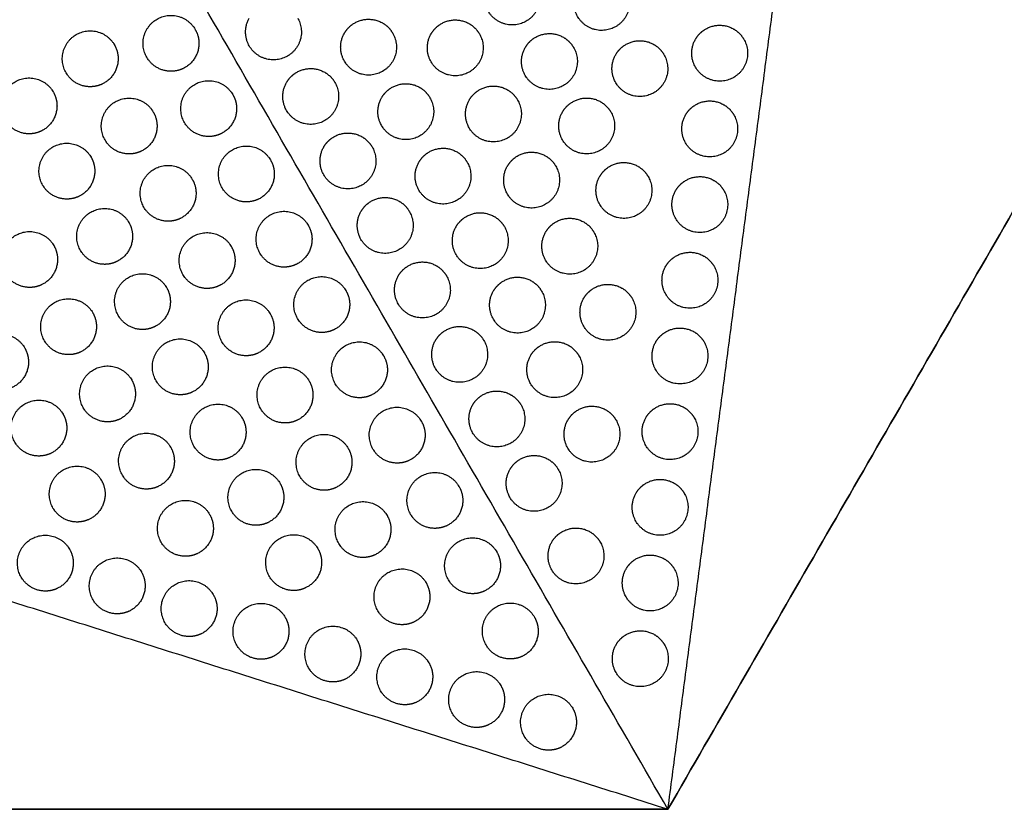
# Model space of a CAD drawing. Header units: millimetres. Extents: x -125 to 375, y 0 to 433.
# Tile 25 of 45: x 180 to 286, y 0 to 85. Entities that reach past the tile are written whole.
import ezdxf

# ---------------------------------------------------------------- set-up
doc = ezdxf.new("R2010")
doc.units = ezdxf.units.MM
doc.layers.add('Layer 01', color=18, linetype='Continuous', true_color=0x000000)

msp = doc.modelspace()

# ---------------------------------------------------------------- linework, layer by layer
at = {"layer": 'Layer 01'}
msp.add_line((250, 0), (250, 0, 74), dxfattribs=at)
for points in [[(250, 0, 76), (187.5, 108.25, 76), (125, 216.51, 76)], [(250, 0), (312.5, 108.25), (375, 216.51)], [(375, 216.51, 76), (312.5, 108.25, 76), (250, 0, 76)], [(250, 0, 76), (257.61, 58.03, 81.5), (265.22, 116.06, 87)], [(250, 0, 76), (179.06, 22.43, 81.5), (108.13, 44.85, 87)], [(0, 0), (125, 0), (250, 0)], [(250, 0, 76), (125, 0, 76), (0, 0, 76)], [(250, 0, 74), (250, 0, 75), (250, 0, 76)]]:
    msp.add_open_spline(points, degree=2, dxfattribs=at)
at = {"layer": 'Layer 01', "extrusion": (0.132203, 0.076328, -0.988279)}
for points in [[(235.87, 88.76, 80.96), (237.37, 86.16, 80.96), (234.77, 84.66, 80.5), (232.17, 83.16, 80.04), (230.67, 85.76, 80.04), (229.8, 87.26, 80.04), (230.67, 88.76, 80.27)], [(245.48, 88.17, 82.21), (246.98, 85.57, 82.21), (244.38, 84.07, 81.74), (241.79, 82.57, 81.28), (240.29, 85.17, 81.28), (239.42, 86.67, 81.28), (240.29, 88.17, 81.51)], [(210.22, 85, 77.24), (211.72, 82.41, 77.24), (209.12, 80.91, 76.78), (206.52, 79.41, 76.32), (205.02, 82, 76.32), (204.16, 83.5, 76.32), (205.02, 85, 76.55)], [(220.43, 83.37, 78.48), (221.93, 80.77, 78.48), (219.34, 79.27, 78.02), (216.74, 77.77, 77.56), (215.24, 80.37, 77.56), (214.37, 81.87, 77.56), (215.24, 83.37, 77.79)], [(229.75, 83.29, 79.72), (231.25, 80.7, 79.72), (228.65, 79.2, 79.26), (226.05, 77.7, 78.8), (224.55, 80.29, 78.8), (223.69, 81.79, 78.8), (224.55, 83.29, 79.03)], [(258.16, 82.72, 83.48), (259.66, 80.12, 83.48), (257.06, 78.62, 83.02), (254.46, 77.12, 82.55), (252.96, 79.72, 82.55), (252.09, 81.22, 82.55), (252.96, 82.72, 82.78)], [(239.87, 81.83, 80.96), (241.37, 79.24, 80.96), (238.77, 77.74, 80.5), (236.17, 76.24, 80.04), (234.67, 78.83, 80.04), (233.8, 80.33, 80.04), (234.67, 81.83, 80.27)], [(249.58, 81.06, 82.21), (251.08, 78.47, 82.21), (248.48, 76.97, 81.74), (245.89, 75.47, 81.28), (244.39, 78.06, 81.28), (243.52, 79.56, 81.28), (244.39, 81.06, 81.51)], [(214.22, 78.08, 77.24), (215.72, 75.48, 77.24), (213.12, 73.98, 76.78), (210.52, 72.48, 76.32), (209.02, 75.08, 76.32), (208.16, 76.58, 76.32), (209.02, 78.08, 76.55)], [(224.43, 76.44, 78.48), (225.93, 73.84, 78.48), (223.34, 72.34, 78.02), (220.74, 70.84, 77.56), (219.24, 73.44, 77.56), (218.37, 74.94, 77.56), (219.24, 76.44, 77.79)], [(233.85, 76.19, 79.72), (235.35, 73.6, 79.72), (232.75, 72.1, 79.26), (230.15, 70.6, 78.8), (228.65, 73.19, 78.8), (227.79, 74.69, 78.8), (228.65, 76.19, 79.03)], [(243.87, 74.91, 80.96), (245.37, 72.31, 80.96), (242.77, 70.81, 80.5), (240.17, 69.31, 80.04), (238.67, 71.91, 80.04), (237.8, 73.41, 80.04), (238.67, 74.91, 80.27)], [(257.09, 74.59, 82.71), (258.59, 71.99, 82.71), (255.99, 70.49, 82.25), (253.39, 68.99, 81.78), (251.89, 71.59, 81.78), (251.03, 73.09, 81.78), (251.89, 74.59, 82.01)], [(218.22, 71.15, 77.24), (219.72, 68.55, 77.24), (217.12, 67.05, 76.78), (214.52, 65.55, 76.32), (213.02, 68.15, 76.32), (212.16, 69.65, 76.32), (213.02, 71.15, 76.55)], [(228.43, 69.51, 78.48), (229.93, 66.92, 78.48), (227.34, 65.42, 78.02), (224.74, 63.92, 77.56), (223.24, 66.51, 77.56), (222.37, 68.01, 77.56), (223.24, 69.51, 77.79)], [(237.95, 69.09, 79.72), (239.45, 66.49, 79.72), (236.85, 64.99, 79.26), (234.25, 63.49, 78.8), (232.75, 66.09, 78.8), (231.89, 67.59, 78.8), (232.75, 69.09, 79.03)], [(247.87, 67.98, 80.96), (249.37, 65.38, 80.96), (246.77, 63.88, 80.5), (244.17, 62.38, 80.04), (242.67, 64.98, 80.04), (241.8, 66.48, 80.04), (242.67, 67.98, 80.27)], [(256.02, 66.46, 81.94), (257.52, 63.86, 81.94), (254.93, 62.36, 81.48), (252.33, 60.86, 81.01), (250.83, 63.46, 81.01), (249.96, 64.96, 81.01), (250.83, 66.46, 81.24)], [(222.22, 64.22, 77.24), (223.72, 61.62, 77.24), (221.12, 60.12, 76.78), (218.52, 58.62, 76.32), (217.02, 61.22, 76.32), (216.16, 62.72, 76.32), (217.02, 64.22, 76.55)], [(232.43, 62.59, 78.48), (233.93, 59.99, 78.48), (231.34, 58.49, 78.02), (228.74, 56.99, 77.56), (227.24, 59.59, 77.56), (226.37, 61.09, 77.56), (227.24, 62.59, 77.79)], [(242.05, 61.99, 79.72), (243.55, 59.39, 79.72), (240.95, 57.89, 79.26), (238.35, 56.39, 78.8), (236.85, 58.99, 78.8), (235.99, 60.49, 78.8), (236.85, 61.99, 79.03)], [(254.96, 58.33, 81.17), (256.46, 55.73, 81.17), (253.86, 54.23, 80.7), (251.26, 52.73, 80.24), (249.76, 55.33, 80.24), (248.9, 56.83, 80.24), (249.76, 58.33, 80.47)], [(226.22, 57.29, 77.24), (227.72, 54.69, 77.24), (225.12, 53.19, 76.78), (222.52, 51.69, 76.32), (221.02, 54.29, 76.32), (220.16, 55.79, 76.32), (221.02, 57.29, 76.55)], [(236.43, 55.66, 78.48), (237.93, 53.06, 78.48), (235.34, 51.56, 78.02), (232.74, 50.06, 77.56), (231.24, 52.66, 77.56), (230.37, 54.16, 77.56), (231.24, 55.66, 77.79)], [(246.15, 54.89, 79.72), (247.65, 52.29, 79.72), (245.05, 50.79, 79.26), (242.45, 49.29, 78.8), (240.95, 51.89, 78.8), (240.09, 53.39, 78.8), (240.95, 54.89, 79.03)], [(230.22, 50.36, 77.24), (231.72, 47.77, 77.24), (229.12, 46.27, 76.78), (226.52, 44.77, 76.32), (225.02, 47.36, 76.32), (224.16, 48.86, 76.32), (225.02, 50.36, 76.55)], [(253.89, 50.2, 80.4), (255.39, 47.6, 80.4), (252.79, 46.1, 79.93), (250.19, 44.6, 79.47), (248.69, 47.2, 79.47), (247.83, 48.7, 79.47), (248.69, 50.2, 79.7)], [(240.43, 48.73, 78.48), (241.93, 46.13, 78.48), (239.34, 44.63, 78.02), (236.74, 43.13, 77.56), (235.24, 45.73, 77.56), (234.37, 47.23, 77.56), (235.24, 48.73, 77.79)], [(234.22, 43.44, 77.24), (235.72, 40.84, 77.24), (233.12, 39.34, 76.78), (230.52, 37.84, 76.32), (229.02, 40.44, 76.32), (228.16, 41.94, 76.32), (229.02, 43.44, 76.55)], [(244.43, 41.8, 78.48), (245.93, 39.2, 78.48), (243.34, 37.7, 78.02), (240.74, 36.2, 77.56), (239.24, 38.8, 77.56), (238.37, 40.3, 77.56), (239.24, 41.8, 77.79)], [(252.82, 42.07, 79.63), (254.32, 39.47, 79.63), (251.73, 37.97, 79.16), (249.13, 36.47, 78.7), (247.63, 39.07, 78.7), (246.76, 40.57, 78.7), (247.63, 42.07, 78.93)], [(238.22, 36.51, 77.24), (239.72, 33.91, 77.24), (237.12, 32.41, 76.78), (234.52, 30.91, 76.32), (233.02, 33.51, 76.32), (232.16, 35.01, 76.32), (233.02, 36.51, 76.55)], [(251.76, 33.94, 78.86), (253.26, 31.34, 78.86), (250.66, 29.84, 78.39), (248.06, 28.34, 77.93), (246.56, 30.94, 77.93), (245.7, 32.44, 77.93), (246.56, 33.94, 78.16)], [(242.72, 28.71, 77.24), (244.22, 26.12, 77.24), (241.62, 24.62, 76.78), (239.02, 23.12, 76.32), (237.52, 25.71, 76.32), (236.66, 27.21, 76.32), (237.52, 28.71, 76.55)], [(250.69, 25.81, 78.09), (252.19, 23.21, 78.09), (249.59, 21.71, 77.62), (247, 20.21, 77.16), (245.5, 22.81, 77.16), (244.63, 24.31, 77.16), (245.5, 25.81, 77.39)], [(249.63, 17.68, 77.32), (251.13, 15.08, 77.32), (248.53, 13.58, 76.85), (245.93, 12.08, 76.39), (244.43, 14.68, 76.39), (243.56, 16.18, 76.39), (244.43, 17.68, 76.62)]]:
    msp.add_rational_spline(points, [1, 0.707106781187, 1, 0.707106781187, 1, 0.807007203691, 0.868347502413], degree=2, knots=[0, 0, 0, 6.035579, 6.035579, 12.071157, 12.071157, 16.048112, 16.048112, 16.048112], dxfattribs=at)
at = {"layer": 'Layer 01', "extrusion": (0.09428, 0.054433, 0.994056)}
for points, weights, knots in [([(196.61, 79.28, 76.72), (194.87, 79.28, 76.89), (194.01, 80.78, 76.89), (192.51, 83.38, 76.89), (195.11, 84.88, 76.56), (197.7, 86.38, 76.23), (199.2, 83.78, 76.23)], [0.868347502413, 0.807007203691, 1, 0.707106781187, 1, 0.707106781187, 1], [5.529659, 5.529659, 5.529659, 9.49499, 9.49499, 15.512927, 15.512927, 21.530864, 21.530864, 21.530864]), ([(187.93, 77.62, 77.64), (186.2, 77.62, 77.8), (185.33, 79.12, 77.8), (183.83, 81.72, 77.8), (186.43, 83.22, 77.47), (189.03, 84.72, 77.14), (190.53, 82.12, 77.14)], [0.868347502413, 0.807007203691, 1, 0.707106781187, 1, 0.707106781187, 1], [5.529659, 5.529659, 5.529659, 9.49499, 9.49499, 15.512927, 15.512927, 21.530864, 21.530864, 21.530864]), ([(181.36, 72.56, 78.54), (179.63, 72.56, 78.7), (178.76, 74.06, 78.7), (177.26, 76.66, 78.7), (179.86, 78.16, 78.37), (182.46, 79.66, 78.04), (183.96, 77.06, 78.04)], [0.868347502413, 0.807007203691, 1, 0.707106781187, 1, 0.707106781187, 1], [5.529659, 5.529659, 5.529659, 9.49499, 9.49499, 15.512927, 15.512927, 21.530864, 21.530864, 21.530864]), ([(200.66, 72.27, 76.72), (198.92, 72.27, 76.89), (198.06, 73.77, 76.89), (196.56, 76.37, 76.89), (199.16, 77.87, 76.56), (201.75, 79.37, 76.23), (203.25, 76.77, 76.23)], [0.868347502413, 0.807007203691, 1, 0.707106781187, 1, 0.707106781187, 1], [5.529659, 5.529659, 5.529659, 9.49499, 9.49499, 15.512927, 15.512927, 21.530864, 21.530864, 21.530864]), ([(192.11, 70.4, 77.64), (190.38, 70.4, 77.8), (189.52, 71.9, 77.8), (188.02, 74.49, 77.8), (190.61, 75.99, 77.47), (193.21, 77.49, 77.14), (194.71, 74.9, 77.14)], [0.868347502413, 0.807007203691, 1, 0.707106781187, 1, 0.707106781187, 1], [5.529659, 5.529659, 5.529659, 9.49499, 9.49499, 15.512927, 15.512927, 21.530864, 21.530864, 21.530864]), ([(184.36, 75.56, 78.09), (184.36, 73.83, 78.18), (182.86, 72.96, 78.37), (182.16, 72.56, 78.46), (181.36, 72.56, 78.54)], [0.868347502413, 0.807007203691, 1, 0.900099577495, 0.868347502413], [0, 0, 0, 3.477052, 3.477052, 5.529659, 5.529659, 5.529659]), ([(185.42, 65.55, 78.54), (183.69, 65.55, 78.7), (182.82, 67.05, 78.7), (181.32, 69.65, 78.7), (183.92, 71.15, 78.37), (186.52, 72.65, 78.04), (188.02, 70.05, 78.04)], [0.868347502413, 0.807007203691, 1, 0.707106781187, 1, 0.707106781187, 1], [5.529659, 5.529659, 5.529659, 9.49499, 9.49499, 15.512927, 15.512927, 21.530864, 21.530864, 21.530864]), ([(204.71, 65.25, 76.72), (202.97, 65.25, 76.89), (202.11, 66.75, 76.89), (200.61, 69.35, 76.89), (203.21, 70.85, 76.56), (205.8, 72.35, 76.23), (207.3, 69.75, 76.23)], [0.868347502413, 0.807007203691, 1, 0.707106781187, 1, 0.707106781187, 1], [5.529659, 5.529659, 5.529659, 9.49499, 9.49499, 15.512927, 15.512927, 21.530864, 21.530864, 21.530864]), ([(196.3, 63.17, 77.63), (194.57, 63.17, 77.8), (193.7, 64.67, 77.8), (192.2, 67.27, 77.8), (194.8, 68.77, 77.47), (197.4, 70.27, 77.14), (198.9, 67.67, 77.14)], [0.868347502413, 0.807007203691, 1, 0.707106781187, 1, 0.707106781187, 1], [5.529659, 5.529659, 5.529659, 9.49499, 9.49499, 15.512927, 15.512927, 21.530864, 21.530864, 21.530864]), ([(189.48, 58.54, 78.53), (187.75, 58.54, 78.7), (186.88, 60.04, 78.7), (185.38, 62.64, 78.7), (187.98, 64.14, 78.37), (190.58, 65.64, 78.04), (192.08, 63.04, 78.04)], [0.868347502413, 0.807007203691, 1, 0.707106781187, 1, 0.707106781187, 1], [5.529659, 5.529659, 5.529659, 9.49499, 9.49499, 15.512927, 15.512927, 21.530864, 21.530864, 21.530864]), ([(208.76, 58.24, 76.72), (207.02, 58.24, 76.89), (206.16, 59.74, 76.89), (204.66, 62.34, 76.89), (207.26, 63.84, 76.56), (209.85, 65.34, 76.23), (211.35, 62.74, 76.23)], [0.868347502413, 0.807007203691, 1, 0.707106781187, 1, 0.707106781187, 1], [5.529659, 5.529659, 5.529659, 9.49499, 9.49499, 15.512927, 15.512927, 21.530864, 21.530864, 21.530864]), ([(181.42, 56.06, 79.43), (179.69, 56.06, 79.6), (178.82, 57.56, 79.6), (177.32, 60.16, 79.6), (179.92, 61.66, 79.27), (182.52, 63.16, 78.94), (184.02, 60.56, 78.94)], [0.868347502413, 0.807007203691, 1, 0.707106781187, 1, 0.707106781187, 1], [5.529659, 5.529659, 5.529659, 9.49499, 9.49499, 15.512927, 15.512927, 21.530864, 21.530864, 21.530864]), ([(200.49, 55.95, 77.63), (198.76, 55.95, 77.8), (197.89, 57.45, 77.8), (196.39, 60.05, 77.8), (198.99, 61.55, 77.47), (201.59, 63.05, 77.14), (203.09, 60.45, 77.14)], [0.868347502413, 0.807007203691, 1, 0.707106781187, 1, 0.707106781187, 1], [5.529659, 5.529659, 5.529659, 9.49499, 9.49499, 15.512927, 15.512927, 21.530864, 21.530864, 21.530864]), ([(193.54, 51.54, 78.53), (191.81, 51.54, 78.7), (190.95, 53.04, 78.7), (189.45, 55.63, 78.7), (192.04, 57.13, 78.37), (194.64, 58.63, 78.04), (196.14, 56.04, 78.04)], [0.868347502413, 0.807007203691, 1, 0.707106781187, 1, 0.707106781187, 1], [5.529659, 5.529659, 5.529659, 9.49499, 9.49499, 15.512927, 15.512927, 21.530864, 21.530864, 21.530864]), ([(212.81, 51.22, 76.72), (211.07, 51.22, 76.89), (210.21, 52.72, 76.89), (208.71, 55.32, 76.89), (211.31, 56.82, 76.56), (213.9, 58.32, 76.23), (215.4, 55.72, 76.23)], [0.868347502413, 0.807007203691, 1, 0.707106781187, 1, 0.707106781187, 1], [5.529659, 5.529659, 5.529659, 9.49499, 9.49499, 15.512927, 15.512927, 21.530864, 21.530864, 21.530864]), ([(185.6, 48.84, 79.43), (183.87, 48.84, 79.6), (183.01, 50.34, 79.6), (181.51, 52.94, 79.6), (184.1, 54.44, 79.27), (186.7, 55.94, 78.94), (188.2, 53.34, 78.94)], [0.868347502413, 0.807007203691, 1, 0.707106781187, 1, 0.707106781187, 1], [5.529659, 5.529659, 5.529659, 9.49499, 9.49499, 15.512927, 15.512927, 21.530864, 21.530864, 21.530864]), ([(204.68, 48.72, 77.63), (202.94, 48.72, 77.8), (202.08, 50.22, 77.8), (200.58, 52.82, 77.8), (203.18, 54.32, 77.47), (205.77, 55.82, 77.14), (207.27, 53.22, 77.14)], [0.868347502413, 0.807007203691, 1, 0.707106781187, 1, 0.707106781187, 1], [5.529659, 5.529659, 5.529659, 9.49499, 9.49499, 15.512927, 15.512927, 21.530864, 21.530864, 21.530864]), ([(215.81, 54.22, 76.27), (215.81, 52.49, 76.37), (214.31, 51.62, 76.56), (213.61, 51.22, 76.65), (212.81, 51.22, 76.72)], [0.868347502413, 0.807007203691, 1, 0.900099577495, 0.868347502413], [0, 0, 0, 3.477052, 3.477052, 5.529659, 5.529659, 5.529659]), ([(178.3, 45.05, 80.33), (176.57, 45.05, 80.5), (175.7, 46.55, 80.5), (174.2, 49.15, 80.5), (176.8, 50.65, 80.17), (179.4, 52.15, 79.84), (180.9, 49.55, 79.84)], [0.868347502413, 0.807007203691, 1, 0.707106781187, 1, 0.707106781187, 1], [5.529659, 5.529659, 5.529659, 9.49499, 9.49499, 15.512927, 15.512927, 21.530864, 21.530864, 21.530864]), ([(207.68, 51.72, 77.18), (207.68, 49.99, 77.28), (206.18, 49.13, 77.47), (205.48, 48.72, 77.55), (204.68, 48.72, 77.63)], [0.868347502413, 0.807007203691, 1, 0.900099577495, 0.868347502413], [0, 0, 0, 3.477052, 3.477052, 5.529659, 5.529659, 5.529659]), ([(197.61, 44.53, 78.53), (195.87, 44.53, 78.7), (195.01, 46.03, 78.7), (193.51, 48.63, 78.7), (196.11, 50.13, 78.37), (198.7, 51.63, 78.04), (200.2, 49.03, 78.04)], [0.868347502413, 0.807007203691, 1, 0.707106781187, 1, 0.707106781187, 1], [5.529659, 5.529659, 5.529659, 9.49499, 9.49499, 15.512927, 15.512927, 21.530864, 21.530864, 21.530864]), ([(216.86, 44.21, 76.72), (215.12, 44.21, 76.89), (214.26, 45.71, 76.89), (212.76, 48.31, 76.89), (215.36, 49.81, 76.56), (217.95, 51.31, 76.23), (219.45, 48.71, 76.23)], [0.868347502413, 0.807007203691, 1, 0.707106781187, 1, 0.707106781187, 1], [5.529659, 5.529659, 5.529659, 9.49499, 9.49499, 15.512927, 15.512927, 21.530864, 21.530864, 21.530864]), ([(181.3, 48.05, 79.88), (181.3, 46.32, 79.98), (179.8, 45.45, 80.17), (179.11, 45.05, 80.26), (178.3, 45.05, 80.33)], [0.868347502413, 0.807007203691, 1, 0.900099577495, 0.868347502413], [0, 0, 0, 3.477052, 3.477052, 5.529659, 5.529659, 5.529659]), ([(189.79, 41.62, 79.43), (188.06, 41.62, 79.6), (187.19, 43.12, 79.6), (185.69, 45.72, 79.6), (188.29, 47.22, 79.27), (190.89, 48.72, 78.94), (192.39, 46.12, 78.94)], [0.868347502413, 0.807007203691, 1, 0.707106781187, 1, 0.707106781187, 1], [5.529659, 5.529659, 5.529659, 9.49499, 9.49499, 15.512927, 15.512927, 21.530864, 21.530864, 21.530864]), ([(208.86, 41.5, 77.63), (207.13, 41.5, 77.79), (206.26, 43, 77.79), (204.76, 45.6, 77.79), (207.36, 47.1, 77.46), (209.96, 48.6, 77.14), (211.46, 46, 77.14)], [0.868347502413, 0.807007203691, 1, 0.707106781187, 1, 0.707106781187, 1], [5.529659, 5.529659, 5.529659, 9.49499, 9.49499, 15.512927, 15.512927, 21.530864, 21.530864, 21.530864]), ([(211.86, 44.5, 77.18), (211.86, 42.77, 77.28), (210.36, 41.9, 77.46), (209.67, 41.5, 77.55), (208.86, 41.5, 77.63)], [0.868347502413, 0.807007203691, 1, 0.900099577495, 0.868347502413], [0, 0, 0, 3.477052, 3.477052, 5.529659, 5.529659, 5.529659]), ([(182.41, 37.95, 80.33), (180.68, 37.95, 80.5), (179.82, 39.45, 80.5), (178.32, 42.05, 80.5), (180.91, 43.55, 80.17), (183.51, 45.05, 79.84), (185.01, 42.45, 79.84)], [0.868347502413, 0.807007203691, 1, 0.707106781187, 1, 0.707106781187, 1], [5.529659, 5.529659, 5.529659, 9.49499, 9.49499, 15.512927, 15.512927, 21.530864, 21.530864, 21.530864]), ([(201.67, 37.52, 78.53), (199.94, 37.52, 78.69), (199.07, 39.02, 78.69), (197.57, 41.62, 78.69), (200.17, 43.12, 78.37), (202.77, 44.62, 78.04), (204.27, 42.02, 78.04)], [0.868347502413, 0.807007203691, 1, 0.707106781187, 1, 0.707106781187, 1], [5.529659, 5.529659, 5.529659, 9.49499, 9.49499, 15.512927, 15.512927, 21.530864, 21.530864, 21.530864]), ([(220.91, 37.19, 76.72), (219.17, 37.19, 76.89), (218.31, 38.69, 76.89), (216.81, 41.29, 76.89), (219.41, 42.79, 76.56), (222, 44.29, 76.23), (223.5, 41.69, 76.23)], [0.868347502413, 0.807007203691, 1, 0.707106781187, 1, 0.707106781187, 1], [5.529659, 5.529659, 5.529659, 9.49499, 9.49499, 15.512927, 15.512927, 21.530864, 21.530864, 21.530864]), ([(193.97, 34.4, 79.43), (192.24, 34.4, 79.59), (191.38, 35.9, 79.59), (189.88, 38.5, 79.59), (192.47, 40, 79.27), (195.07, 41.5, 78.94), (196.57, 38.9, 78.94)], [0.868347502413, 0.807007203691, 1, 0.707106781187, 1, 0.707106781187, 1], [5.529659, 5.529659, 5.529659, 9.49499, 9.49499, 15.512927, 15.512927, 21.530864, 21.530864, 21.530864]), ([(213.05, 34.27, 77.63), (211.32, 34.27, 77.79), (210.45, 35.77, 77.79), (208.95, 38.37, 77.79), (211.55, 39.87, 77.46), (214.15, 41.37, 77.13), (215.65, 38.77, 77.13)], [0.868347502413, 0.807007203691, 1, 0.707106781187, 1, 0.707106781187, 1], [5.529659, 5.529659, 5.529659, 9.49499, 9.49499, 15.512927, 15.512927, 21.530864, 21.530864, 21.530864]), ([(186.53, 30.86, 80.33), (184.79, 30.86, 80.49), (183.93, 32.36, 80.49), (182.43, 34.96, 80.49), (185.03, 36.46, 80.17), (187.62, 37.96, 79.84), (189.12, 35.36, 79.84)], [0.868347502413, 0.807007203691, 1, 0.707106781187, 1, 0.707106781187, 1], [5.529659, 5.529659, 5.529659, 9.49499, 9.49499, 15.512927, 15.512927, 21.530864, 21.530864, 21.530864]), ([(205.73, 30.51, 78.53), (204, 30.51, 78.69), (203.13, 32.01, 78.69), (201.63, 34.61, 78.69), (204.23, 36.11, 78.36), (206.83, 37.61, 78.04), (208.33, 35.01, 78.04)], [0.868347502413, 0.807007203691, 1, 0.707106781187, 1, 0.707106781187, 1], [5.529659, 5.529659, 5.529659, 9.49499, 9.49499, 15.512927, 15.512927, 21.530864, 21.530864, 21.530864]), ([(224.96, 30.18, 76.72), (223.22, 30.18, 76.89), (222.36, 31.68, 76.89), (220.86, 34.28, 76.89), (223.46, 35.78, 76.56), (226.05, 37.28, 76.23), (227.55, 34.68, 76.23)], [0.868347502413, 0.807007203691, 1, 0.707106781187, 1, 0.707106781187, 1], [5.529659, 5.529659, 5.529659, 9.49499, 9.49499, 15.512927, 15.512927, 21.530864, 21.530864, 21.530864]), ([(198.16, 27.18, 79.43), (196.43, 27.18, 79.59), (195.56, 28.68, 79.59), (194.06, 31.28, 79.59), (196.66, 32.78, 79.26), (199.26, 34.28, 78.94), (200.76, 31.68, 78.94)], [0.868347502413, 0.807007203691, 1, 0.707106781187, 1, 0.707106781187, 1], [5.529659, 5.529659, 5.529659, 9.49499, 9.49499, 15.512927, 15.512927, 21.530864, 21.530864, 21.530864]), ([(208.73, 33.51, 78.08), (208.73, 31.78, 78.17), (207.23, 30.91, 78.36), (206.53, 30.51, 78.45), (205.73, 30.51, 78.53)], [0.868347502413, 0.807007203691, 1, 0.900099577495, 0.868347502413], [0, 0, 0, 3.477052, 3.477052, 5.529659, 5.529659, 5.529659]), ([(217.24, 27.05, 77.63), (215.5, 27.05, 77.79), (214.64, 28.55, 77.79), (213.14, 31.15, 77.79), (215.74, 32.65, 77.46), (218.33, 34.15, 77.13), (219.83, 31.55, 77.13)], [0.868347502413, 0.807007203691, 1, 0.707106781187, 1, 0.707106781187, 1], [5.529659, 5.529659, 5.529659, 9.49499, 9.49499, 15.512927, 15.512927, 21.530864, 21.530864, 21.530864]), ([(227.96, 33.18, 76.27), (227.96, 31.45, 76.37), (226.46, 30.58, 76.56), (225.76, 30.18, 76.65), (224.96, 30.18, 76.72)], [0.868347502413, 0.807007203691, 1, 0.900099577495, 0.868347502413], [0, 0, 0, 3.477052, 3.477052, 5.529659, 5.529659, 5.529659]), ([(201.16, 30.18, 78.98), (201.16, 28.45, 79.07), (199.66, 27.58, 79.26), (198.96, 27.18, 79.35), (198.16, 27.18, 79.43)], [0.868347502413, 0.807007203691, 1, 0.900099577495, 0.868347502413], [0, 0, 0, 3.477052, 3.477052, 5.529659, 5.529659, 5.529659]), ([(183.11, 23.44, 81.06), (181.38, 23.44, 81.22), (180.51, 24.94, 81.22), (179.01, 27.54, 81.22), (181.61, 29.04, 80.9), (184.21, 30.54, 80.57), (185.71, 27.94, 80.57)], [0.868347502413, 0.807007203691, 1, 0.707106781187, 1, 0.707106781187, 1], [5.529659, 5.529659, 5.529659, 9.49499, 9.49499, 15.512927, 15.512927, 21.530864, 21.530864, 21.530864]), ([(209.79, 23.5, 78.53), (208.06, 23.5, 78.69), (207.19, 25, 78.69), (205.69, 27.6, 78.69), (208.29, 29.1, 78.36), (210.89, 30.6, 78.03), (212.39, 28, 78.03)], [0.868347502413, 0.807007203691, 1, 0.707106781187, 1, 0.707106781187, 1], [5.529659, 5.529659, 5.529659, 9.49499, 9.49499, 15.512927, 15.512927, 21.530864, 21.530864, 21.530864]), ([(229.01, 23.16, 76.72), (227.27, 23.16, 76.89), (226.41, 24.66, 76.89), (224.91, 27.26, 76.89), (227.51, 28.76, 76.56), (230.1, 30.26, 76.23), (231.6, 27.66, 76.23)], [0.868347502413, 0.807007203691, 1, 0.707106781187, 1, 0.707106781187, 1], [5.529659, 5.529659, 5.529659, 9.49499, 9.49499, 15.512927, 15.512927, 21.530864, 21.530864, 21.530864]), ([(190.83, 21, 80.46), (189.1, 21, 80.63), (188.23, 22.5, 80.63), (186.73, 25.1, 80.63), (189.33, 26.6, 80.3), (191.93, 28.1, 79.97), (193.43, 25.5, 79.97)], [0.868347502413, 0.807007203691, 1, 0.707106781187, 1, 0.707106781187, 1], [5.529659, 5.529659, 5.529659, 9.49499, 9.49499, 15.512927, 15.512927, 21.530864, 21.530864, 21.530864]), ([(212.79, 26.5, 78.08), (212.79, 24.77, 78.17), (211.29, 23.91, 78.36), (210.59, 23.5, 78.45), (209.79, 23.5, 78.53)], [0.868347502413, 0.807007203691, 1, 0.900099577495, 0.868347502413], [0, 0, 0, 3.477052, 3.477052, 5.529659, 5.529659, 5.529659]), ([(221.42, 19.83, 77.62), (219.69, 19.83, 77.79), (218.82, 21.33, 77.79), (217.32, 23.92, 77.79), (219.92, 25.42, 77.46), (222.52, 26.92, 77.13), (224.02, 24.33, 77.13)], [0.868347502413, 0.807007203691, 1, 0.707106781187, 1, 0.707106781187, 1], [5.529659, 5.529659, 5.529659, 9.49499, 9.49499, 15.512927, 15.512927, 21.530864, 21.530864, 21.530864]), ([(198.56, 18.56, 79.86), (196.82, 18.56, 80.03), (195.96, 20.06, 80.03), (194.46, 22.66, 80.03), (197.06, 24.16, 79.7), (199.65, 25.66, 79.37), (201.15, 23.06, 79.37)], [0.868347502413, 0.807007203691, 1, 0.707106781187, 1, 0.707106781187, 1], [5.529659, 5.529659, 5.529659, 9.49499, 9.49499, 15.512927, 15.512927, 21.530864, 21.530864, 21.530864]), ([(193.83, 24, 80.01), (193.83, 22.27, 80.11), (192.33, 21.4, 80.3), (191.64, 21, 80.39), (190.83, 21, 80.46)], [0.868347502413, 0.807007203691, 1, 0.900099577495, 0.868347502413], [0, 0, 0, 3.477052, 3.477052, 5.529659, 5.529659, 5.529659]), ([(201.56, 21.56, 79.41), (201.56, 19.83, 79.51), (200.06, 18.96, 79.7), (199.36, 18.56, 79.79), (198.56, 18.56, 79.86)], [0.868347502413, 0.807007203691, 1, 0.900099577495, 0.868347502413], [0, 0, 0, 3.477052, 3.477052, 5.529659, 5.529659, 5.529659]), ([(206.28, 16.12, 79.26), (204.55, 16.12, 79.43), (203.68, 17.62, 79.43), (202.18, 20.22, 79.43), (204.78, 21.72, 79.1), (207.38, 23.22, 78.77), (208.88, 20.62, 78.77)], [0.868347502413, 0.807007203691, 1, 0.707106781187, 1, 0.707106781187, 1], [5.529659, 5.529659, 5.529659, 9.49499, 9.49499, 15.512927, 15.512927, 21.530864, 21.530864, 21.530864]), ([(233.06, 16.15, 76.72), (231.32, 16.15, 76.89), (230.46, 17.65, 76.89), (228.96, 20.25, 76.89), (231.56, 21.75, 76.56), (234.15, 23.25, 76.23), (235.65, 20.65, 76.23)], [0.868347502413, 0.807007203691, 1, 0.707106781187, 1, 0.707106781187, 1], [5.529659, 5.529659, 5.529659, 9.49499, 9.49499, 15.512927, 15.512927, 21.530864, 21.530864, 21.530864]), ([(214, 13.68, 78.67), (212.27, 13.68, 78.83), (211.4, 15.18, 78.83), (209.9, 17.77, 78.83), (212.5, 19.27, 78.5), (215.1, 20.77, 78.17), (216.6, 18.18, 78.17)], [0.868347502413, 0.807007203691, 1, 0.707106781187, 1, 0.707106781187, 1], [5.529659, 5.529659, 5.529659, 9.49499, 9.49499, 15.512927, 15.512927, 21.530864, 21.530864, 21.530864]), ([(221.73, 11.23, 78.07), (219.99, 11.23, 78.23), (219.13, 12.73, 78.23), (217.63, 15.33, 78.23), (220.23, 16.83, 77.9), (222.82, 18.33, 77.57), (224.32, 15.73, 77.57)], [0.868347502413, 0.807007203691, 1, 0.707106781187, 1, 0.707106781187, 1], [5.529659, 5.529659, 5.529659, 9.49499, 9.49499, 15.512927, 15.512927, 21.530864, 21.530864, 21.530864]), ([(229.45, 8.79, 77.47), (227.72, 8.79, 77.63), (226.85, 10.29, 77.63), (225.35, 12.89, 77.63), (227.95, 14.39, 77.3), (230.55, 15.89, 76.97), (232.05, 13.29, 76.97)], [0.868347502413, 0.807007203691, 1, 0.707106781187, 1, 0.707106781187, 1], [5.529659, 5.529659, 5.529659, 9.49499, 9.49499, 15.512927, 15.512927, 21.530864, 21.530864, 21.530864]), ([(232.45, 11.79, 77.02), (232.45, 10.06, 77.11), (230.95, 9.2, 77.3), (230.25, 8.79, 77.39), (229.45, 8.79, 77.47)], [0.868347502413, 0.807007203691, 1, 0.900099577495, 0.868347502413], [0, 0, 0, 3.477052, 3.477052, 5.529659, 5.529659, 5.529659]), ([(237.17, 6.35, 76.87), (235.44, 6.35, 77.03), (234.57, 7.85, 77.03), (233.07, 10.45, 77.03), (235.67, 11.95, 76.7), (238.27, 13.45, 76.38), (239.77, 10.85, 76.38)], [0.868347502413, 0.807007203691, 1, 0.707106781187, 1, 0.707106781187, 1], [5.529659, 5.529659, 5.529659, 9.49499, 9.49499, 15.512927, 15.512927, 21.530864, 21.530864, 21.530864]), ([(240.17, 9.35, 76.42), (240.17, 7.62, 76.51), (238.67, 6.75, 76.7), (237.98, 6.35, 76.79), (237.17, 6.35, 76.87)], [0.868347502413, 0.807007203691, 1, 0.900099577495, 0.868347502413], [0, 0, 0, 3.477052, 3.477052, 5.529659, 5.529659, 5.529659])]:
    msp.add_rational_spline(points, weights, degree=2, knots=knots, dxfattribs=at)
at = {"layer": 'Layer 01', "extrusion": (-0.132203, -0.076328, 0.988279)}
for points in [[(215.24, 83.37, 77.79), (215.64, 84.07, 77.9), (216.34, 84.47, 78.02), (217.84, 85.33, 78.29), (219.34, 84.47, 78.42)], [(224.55, 83.29, 79.03), (224.96, 83.99, 79.14), (225.65, 84.39, 79.26), (227.15, 85.26, 79.53), (228.65, 84.39, 79.66)], [(252.96, 82.72, 82.78), (253.36, 83.42, 82.89), (254.06, 83.82, 83.02), (255.56, 84.69, 83.28), (257.06, 83.82, 83.42)], [(234.67, 81.83, 80.27), (235.07, 82.53, 80.38), (235.77, 82.93, 80.5), (237.27, 83.8, 80.77), (238.77, 82.93, 80.9)], [(244.39, 81.06, 81.51), (244.79, 81.76, 81.62), (245.48, 82.16, 81.74), (246.98, 83.03, 82.01), (248.48, 82.16, 82.14)], [(209.02, 78.08, 76.55), (209.42, 78.77, 76.66), (210.12, 79.17, 76.78), (211.62, 80.04, 77.05), (213.12, 79.17, 77.18)], [(219.24, 76.44, 77.79), (219.64, 77.14, 77.9), (220.34, 77.54, 78.02), (221.84, 78.41, 78.29), (223.34, 77.54, 78.42)], [(228.65, 76.19, 79.03), (229.06, 76.89, 79.14), (229.75, 77.29, 79.26), (231.25, 78.16, 79.53), (232.75, 77.29, 79.66)], [(238.67, 74.91, 80.27), (239.07, 75.6, 80.38), (239.77, 76, 80.5), (241.27, 76.87, 80.77), (242.77, 76, 80.9)], [(251.89, 74.59, 82.01), (252.3, 75.29, 82.12), (252.99, 75.69, 82.25), (254.49, 76.56, 82.51), (255.99, 75.69, 82.65)], [(213.02, 71.15, 76.55), (213.42, 71.84, 76.66), (214.12, 72.25, 76.78), (215.62, 73.11, 77.05), (217.12, 72.25, 77.18)], [(223.24, 69.51, 77.79), (223.64, 70.21, 77.9), (224.34, 70.61, 78.02), (225.84, 71.48, 78.29), (227.34, 70.61, 78.42)], [(232.75, 69.09, 79.03), (233.16, 69.79, 79.14), (233.85, 70.19, 79.26), (235.35, 71.06, 79.53), (236.85, 70.19, 79.66)], [(242.67, 67.98, 80.27), (243.07, 68.67, 80.38), (243.77, 69.08, 80.5), (245.27, 69.94, 80.77), (246.77, 69.08, 80.9)], [(250.83, 66.46, 81.24), (251.23, 67.16, 81.35), (251.93, 67.56, 81.48), (253.43, 68.43, 81.74), (254.93, 67.56, 81.88)], [(217.02, 64.22, 76.55), (217.42, 64.92, 76.66), (218.12, 65.32, 76.78), (219.62, 66.18, 77.05), (221.12, 65.32, 77.18)], [(227.24, 62.59, 77.79), (227.64, 63.28, 77.9), (228.34, 63.68, 78.02), (229.84, 64.55, 78.29), (231.34, 63.68, 78.42)], [(236.85, 61.99, 79.03), (237.26, 62.69, 79.14), (237.95, 63.09, 79.26), (239.45, 63.95, 79.53), (240.95, 63.09, 79.66)], [(249.76, 58.33, 80.47), (250.16, 59.03, 80.58), (250.86, 59.43, 80.7), (252.36, 60.3, 80.97), (253.86, 59.43, 81.11)], [(221.02, 57.29, 76.55), (221.42, 57.99, 76.66), (222.12, 58.39, 76.78), (223.62, 59.26, 77.05), (225.12, 58.39, 77.18)], [(231.24, 55.66, 77.79), (231.64, 56.35, 77.9), (232.34, 56.76, 78.02), (233.84, 57.62, 78.29), (235.34, 56.76, 78.42)], [(240.95, 54.89, 79.03), (241.36, 55.59, 79.14), (242.05, 55.99, 79.26), (243.55, 56.85, 79.53), (245.05, 55.99, 79.66)], [(225.02, 50.36, 76.55), (225.42, 51.06, 76.66), (226.12, 51.46, 76.78), (227.62, 52.33, 77.05), (229.12, 51.46, 77.18)], [(248.69, 50.2, 79.7), (249.1, 50.9, 79.81), (249.79, 51.3, 79.93), (251.29, 52.16, 80.2), (252.79, 51.3, 80.34)], [(235.24, 48.73, 77.79), (235.64, 49.43, 77.9), (236.34, 49.83, 78.02), (237.84, 50.69, 78.29), (239.34, 49.83, 78.42)], [(229.02, 43.44, 76.55), (229.42, 44.13, 76.66), (230.12, 44.53, 76.78), (231.62, 45.4, 77.05), (233.12, 44.53, 77.18)], [(247.63, 42.07, 78.93), (248.03, 42.77, 79.04), (248.73, 43.17, 79.16), (250.23, 44.03, 79.43), (251.73, 43.17, 79.57)], [(239.24, 41.8, 77.79), (239.64, 42.5, 77.9), (240.34, 42.9, 78.02), (241.84, 43.77, 78.29), (243.34, 42.9, 78.42)], [(233.02, 36.51, 76.55), (233.42, 37.2, 76.66), (234.12, 37.61, 76.78), (235.62, 38.47, 77.05), (237.12, 37.61, 77.18)], [(246.56, 33.94, 78.16), (246.96, 34.64, 78.27), (247.66, 35.04, 78.39), (249.16, 35.9, 78.66), (250.66, 35.04, 78.79)], [(237.52, 28.71, 76.55), (237.92, 29.41, 76.66), (238.62, 29.81, 76.78), (240.12, 30.68, 77.05), (241.62, 29.81, 77.18)], [(245.5, 25.81, 77.39), (245.9, 26.51, 77.5), (246.59, 26.91, 77.62), (248.09, 27.77, 77.89), (249.59, 26.91, 78.02)], [(244.43, 17.68, 76.62), (244.83, 18.38, 76.73), (245.53, 18.78, 76.85), (247.03, 19.64, 77.12), (248.53, 18.78, 77.25)]]:
    msp.add_rational_spline(points, [0.868347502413, 0.900099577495, 1, 0.807007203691, 0.868347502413], degree=2, knots=[16.048112, 16.048112, 16.048112, 18.106736, 18.106736, 21.596537, 21.596537, 21.596537], dxfattribs=at)
at = {"layer": 'Layer 01', "extrusion": (-0.09428, -0.054433, -0.994056)}
for points in [[(199.2, 83.78, 76.23), (199.61, 83.09, 76.23), (199.61, 82.28, 76.27)], [(190.53, 82.12, 77.14), (190.93, 81.42, 77.14), (190.93, 80.62, 77.19)], [(183.96, 77.06, 78.04), (184.36, 76.36, 78.04), (184.36, 75.56, 78.09)], [(203.25, 76.77, 76.23), (203.66, 76.07, 76.23), (203.66, 75.27, 76.27)], [(194.71, 74.9, 77.14), (195.11, 74.2, 77.14), (195.11, 73.4, 77.19)], [(188.02, 70.05, 78.04), (188.42, 69.36, 78.04), (188.42, 68.55, 78.09)], [(207.3, 69.75, 76.23), (207.71, 69.06, 76.23), (207.71, 68.25, 76.27)], [(198.9, 67.67, 77.14), (199.3, 66.98, 77.14), (199.3, 66.17, 77.18)], [(192.08, 63.04, 78.04), (192.48, 62.35, 78.04), (192.48, 61.54, 78.09)], [(211.35, 62.74, 76.23), (211.76, 62.04, 76.23), (211.76, 61.24, 76.27)], [(184.02, 60.56, 78.94), (184.42, 59.87, 78.94), (184.42, 59.06, 78.99)], [(203.09, 60.45, 77.14), (203.49, 59.75, 77.14), (203.49, 58.95, 77.18)], [(196.14, 56.04, 78.04), (196.54, 55.34, 78.04), (196.54, 54.54, 78.08)], [(215.4, 55.72, 76.23), (215.81, 55.03, 76.23), (215.81, 54.22, 76.27)], [(188.2, 53.34, 78.94), (188.6, 52.65, 78.94), (188.6, 51.84, 78.98)], [(207.27, 53.22, 77.14), (207.68, 52.53, 77.14), (207.68, 51.72, 77.18)], [(180.9, 49.55, 79.84), (181.3, 48.85, 79.84), (181.3, 48.05, 79.88)], [(200.2, 49.03, 78.04), (200.61, 48.33, 78.04), (200.61, 47.53, 78.08)], [(219.45, 48.71, 76.23), (219.86, 48.01, 76.23), (219.86, 47.21, 76.27)], [(192.39, 46.12, 78.94), (192.79, 45.42, 78.94), (192.79, 44.62, 78.98)], [(211.46, 46, 77.14), (211.86, 45.3, 77.14), (211.86, 44.5, 77.18)], [(185.01, 42.45, 79.84), (185.41, 41.76, 79.84), (185.41, 40.95, 79.88)], [(204.27, 42.02, 78.04), (204.67, 41.32, 78.04), (204.67, 40.52, 78.08)], [(223.5, 41.69, 76.23), (223.91, 41, 76.23), (223.91, 40.19, 76.27)], [(196.57, 38.9, 78.94), (196.97, 38.2, 78.94), (196.97, 37.4, 78.98)], [(215.65, 38.77, 77.13), (216.05, 38.08, 77.13), (216.05, 37.27, 77.18)], [(189.12, 35.36, 79.84), (189.53, 34.66, 79.84), (189.53, 33.86, 79.88)], [(208.33, 35.01, 78.04), (208.73, 34.32, 78.04), (208.73, 33.51, 78.08)], [(227.55, 34.68, 76.23), (227.96, 33.98, 76.23), (227.96, 33.18, 76.27)], [(200.76, 31.68, 78.94), (201.16, 30.98, 78.94), (201.16, 30.18, 78.98)], [(219.83, 31.55, 77.13), (220.24, 30.85, 77.13), (220.24, 30.05, 77.18)], [(185.71, 27.94, 80.57), (186.11, 27.25, 80.57), (186.11, 26.44, 80.61)], [(212.39, 28, 78.03), (212.79, 27.31, 78.03), (212.79, 26.5, 78.08)], [(231.6, 27.66, 76.23), (232.01, 26.97, 76.23), (232.01, 26.16, 76.27)], [(193.43, 25.5, 79.97), (193.83, 24.81, 79.97), (193.83, 24, 80.01)], [(224.02, 24.33, 77.13), (224.42, 23.63, 77.13), (224.42, 22.83, 77.18)], [(201.15, 23.06, 79.37), (201.56, 22.36, 79.37), (201.56, 21.56, 79.41)], [(208.88, 20.62, 78.77), (209.28, 19.92, 78.77), (209.28, 19.12, 78.82)], [(235.65, 20.65, 76.23), (236.06, 19.95, 76.23), (236.06, 19.15, 76.27)], [(216.6, 18.18, 78.17), (217, 17.48, 78.17), (217, 16.68, 78.22)], [(224.32, 15.73, 77.57), (224.73, 15.04, 77.57), (224.73, 14.23, 77.62)], [(232.05, 13.29, 76.97), (232.45, 12.6, 76.97), (232.45, 11.79, 77.02)], [(239.77, 10.85, 76.38), (240.17, 10.16, 76.38), (240.17, 9.35, 76.42)]]:
    msp.add_rational_spline(points, [1, 0.900099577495, 0.868347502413], degree=2, dxfattribs=at)
at = {"layer": 'Layer 01', "extrusion": (0.132203, 0.076328, -0.988279)}
for points in [[(219.34, 84.47, 78.42), (220.03, 84.07, 78.48), (220.43, 83.37, 78.48)], [(257.06, 83.82, 83.42), (257.75, 83.42, 83.48), (258.16, 82.72, 83.48)], [(238.77, 82.93, 80.9), (239.46, 82.53, 80.96), (239.87, 81.83, 80.96)], [(213.12, 79.17, 77.18), (213.82, 78.77, 77.24), (214.22, 78.08, 77.24)], [(242.77, 76, 80.9), (243.46, 75.6, 80.96), (243.87, 74.91, 80.96)], [(255.99, 75.69, 82.65), (256.69, 75.29, 82.71), (257.09, 74.59, 82.71)], [(217.12, 72.25, 77.18), (217.82, 71.84, 77.24), (218.22, 71.15, 77.24)], [(236.85, 70.19, 79.66), (237.55, 69.79, 79.72), (237.95, 69.09, 79.72)], [(246.77, 69.08, 80.9), (247.46, 68.67, 80.96), (247.87, 67.98, 80.96)], [(221.12, 65.32, 77.18), (221.82, 64.92, 77.24), (222.22, 64.22, 77.24)], [(231.34, 63.68, 78.42), (232.03, 63.28, 78.48), (232.43, 62.59, 78.48)], [(225.12, 58.39, 77.18), (225.82, 57.99, 77.24), (226.22, 57.29, 77.24)], [(245.05, 55.99, 79.66), (245.75, 55.59, 79.72), (246.15, 54.89, 79.72)], [(229.12, 51.46, 77.18), (229.82, 51.06, 77.24), (230.22, 50.36, 77.24)], [(252.79, 51.3, 80.34), (253.49, 50.9, 80.4), (253.89, 50.2, 80.4)], [(233.12, 44.53, 77.18), (233.82, 44.13, 77.24), (234.22, 43.44, 77.24)], [(251.73, 43.17, 79.57), (252.42, 42.77, 79.63), (252.82, 42.07, 79.63)], [(250.66, 35.04, 78.79), (251.36, 34.64, 78.86), (251.76, 33.94, 78.86)], [(241.62, 29.81, 77.18), (242.32, 29.41, 77.24), (242.72, 28.71, 77.24)]]:
    msp.add_rational_spline(points, [0.868347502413, 0.900099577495, 1], degree=2, dxfattribs=at)
at = {"layer": 'Layer 01', "extrusion": (-0.132203, -0.076328, 0.988279)}
for points in [[(228.65, 84.39, 79.66), (229.35, 83.99, 79.72), (229.75, 83.29, 79.72)], [(248.48, 82.16, 82.14), (249.18, 81.76, 82.21), (249.58, 81.06, 82.21)], [(223.34, 77.54, 78.42), (224.03, 77.14, 78.48), (224.43, 76.44, 78.48)], [(232.75, 77.29, 79.66), (233.45, 76.89, 79.72), (233.85, 76.19, 79.72)], [(227.34, 70.61, 78.42), (228.03, 70.21, 78.48), (228.43, 69.51, 78.48)], [(254.93, 67.56, 81.88), (255.62, 67.16, 81.94), (256.02, 66.46, 81.94)], [(240.95, 63.09, 79.66), (241.65, 62.69, 79.72), (242.05, 61.99, 79.72)], [(253.86, 59.43, 81.11), (254.56, 59.03, 81.17), (254.96, 58.33, 81.17)], [(235.34, 56.76, 78.42), (236.03, 56.35, 78.48), (236.43, 55.66, 78.48)], [(239.34, 49.83, 78.42), (240.03, 49.43, 78.48), (240.43, 48.73, 78.48)], [(243.34, 42.9, 78.42), (244.03, 42.5, 78.48), (244.43, 41.8, 78.48)], [(237.12, 37.61, 77.18), (237.82, 37.2, 77.24), (238.22, 36.51, 77.24)], [(249.59, 26.91, 78.02), (250.29, 26.51, 78.09), (250.69, 25.81, 78.09)], [(248.53, 18.78, 77.25), (249.22, 18.38, 77.32), (249.63, 17.68, 77.32)]]:
    msp.add_rational_spline(points, [0.868347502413, 0.900099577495, 1], degree=2, dxfattribs=at)
at = {"layer": 'Layer 01', "extrusion": (-0.09428, -0.054433, -0.994056)}
for points in [[(199.61, 82.28, 76.27), (199.61, 80.55, 76.37), (198.11, 79.68, 76.56), (197.41, 79.28, 76.65), (196.61, 79.28, 76.72)], [(190.93, 80.62, 77.19), (190.93, 78.89, 77.28), (189.43, 78.02, 77.47), (188.73, 77.62, 77.56), (187.93, 77.62, 77.64)], [(203.66, 75.27, 76.27), (203.66, 73.53, 76.37), (202.16, 72.67, 76.56), (201.46, 72.27, 76.65), (200.66, 72.27, 76.72)], [(195.11, 73.4, 77.19), (195.11, 71.66, 77.28), (193.61, 70.8, 77.47), (192.92, 70.4, 77.56), (192.11, 70.4, 77.64)], [(188.42, 68.55, 78.09), (188.42, 66.82, 78.18), (186.92, 65.95, 78.37), (186.22, 65.55, 78.46), (185.42, 65.55, 78.54)], [(207.71, 68.25, 76.27), (207.71, 66.52, 76.37), (206.21, 65.65, 76.56), (205.51, 65.25, 76.65), (204.71, 65.25, 76.72)], [(199.3, 66.17, 77.18), (199.3, 64.44, 77.28), (197.8, 63.57, 77.47), (197.11, 63.17, 77.56), (196.3, 63.17, 77.63)], [(192.48, 61.54, 78.09), (192.48, 59.81, 78.18), (190.98, 58.95, 78.37), (190.29, 58.54, 78.46), (189.48, 58.54, 78.53)], [(211.76, 61.24, 76.27), (211.76, 59.51, 76.37), (210.26, 58.64, 76.56), (209.56, 58.24, 76.65), (208.76, 58.24, 76.72)], [(184.42, 59.06, 78.99), (184.42, 57.33, 79.08), (182.92, 56.46, 79.27), (182.22, 56.06, 79.36), (181.42, 56.06, 79.43)], [(203.49, 58.95, 77.18), (203.49, 57.22, 77.28), (201.99, 56.35, 77.47), (201.29, 55.95, 77.56), (200.49, 55.95, 77.63)], [(196.54, 54.54, 78.08), (196.54, 52.8, 78.18), (195.04, 51.94, 78.37), (194.35, 51.54, 78.46), (193.54, 51.54, 78.53)], [(188.6, 51.84, 78.98), (188.6, 50.11, 79.08), (187.1, 49.24, 79.27), (186.41, 48.84, 79.36), (185.6, 48.84, 79.43)], [(200.61, 47.53, 78.08), (200.61, 45.8, 78.18), (199.11, 44.93, 78.37), (198.41, 44.53, 78.45), (197.61, 44.53, 78.53)], [(219.86, 47.21, 76.27), (219.86, 45.48, 76.37), (218.36, 44.61, 76.56), (217.66, 44.21, 76.65), (216.86, 44.21, 76.72)], [(192.79, 44.62, 78.98), (192.79, 42.89, 79.08), (191.29, 42.02, 79.27), (190.59, 41.62, 79.36), (189.79, 41.62, 79.43)], [(185.41, 40.95, 79.88), (185.41, 39.22, 79.98), (183.91, 38.35, 80.17), (183.22, 37.95, 80.26), (182.41, 37.95, 80.33)], [(204.67, 40.52, 78.08), (204.67, 38.79, 78.18), (203.17, 37.92, 78.37), (202.47, 37.52, 78.45), (201.67, 37.52, 78.53)], [(223.91, 40.19, 76.27), (223.91, 38.46, 76.37), (222.41, 37.59, 76.56), (221.71, 37.19, 76.65), (220.91, 37.19, 76.72)], [(196.97, 37.4, 78.98), (196.97, 35.67, 79.08), (195.47, 34.8, 79.27), (194.78, 34.4, 79.35), (193.97, 34.4, 79.43)], [(216.05, 37.27, 77.18), (216.05, 35.54, 77.27), (214.55, 34.68, 77.46), (213.85, 34.27, 77.55), (213.05, 34.27, 77.63)], [(189.53, 33.86, 79.88), (189.53, 32.13, 79.98), (188.03, 31.26, 80.17), (187.33, 30.86, 80.25), (186.53, 30.86, 80.33)], [(220.24, 30.05, 77.18), (220.24, 28.32, 77.27), (218.74, 27.45, 77.46), (218.04, 27.05, 77.55), (217.24, 27.05, 77.63)], [(186.11, 26.44, 80.61), (186.11, 24.71, 80.71), (184.61, 23.84, 80.9), (183.91, 23.44, 80.98), (183.11, 23.44, 81.06)], [(232.01, 26.16, 76.27), (232.01, 24.43, 76.37), (230.51, 23.57, 76.56), (229.81, 23.16, 76.65), (229.01, 23.16, 76.72)], [(224.42, 22.83, 77.18), (224.42, 21.09, 77.27), (222.92, 20.23, 77.46), (222.23, 19.83, 77.55), (221.42, 19.83, 77.62)], [(209.28, 19.12, 78.82), (209.28, 17.39, 78.91), (207.78, 16.52, 79.1), (207.08, 16.12, 79.19), (206.28, 16.12, 79.26)], [(236.06, 19.15, 76.27), (236.06, 17.42, 76.37), (234.56, 16.55, 76.56), (233.86, 16.15, 76.65), (233.06, 16.15, 76.72)], [(217, 16.68, 78.22), (217, 14.94, 78.31), (215.5, 14.08, 78.5), (214.81, 13.68, 78.59), (214, 13.68, 78.67)], [(224.73, 14.23, 77.62), (224.73, 12.5, 77.71), (223.23, 11.64, 77.9), (222.53, 11.23, 77.99), (221.73, 11.23, 78.07)]]:
    msp.add_rational_spline(points, [0.868347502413, 0.807007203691, 1, 0.900099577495, 0.868347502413], degree=2, knots=[0, 0, 0, 3.477052, 3.477052, 5.529659, 5.529659, 5.529659], dxfattribs=at)

doc.saveas('drawing.dxf')
